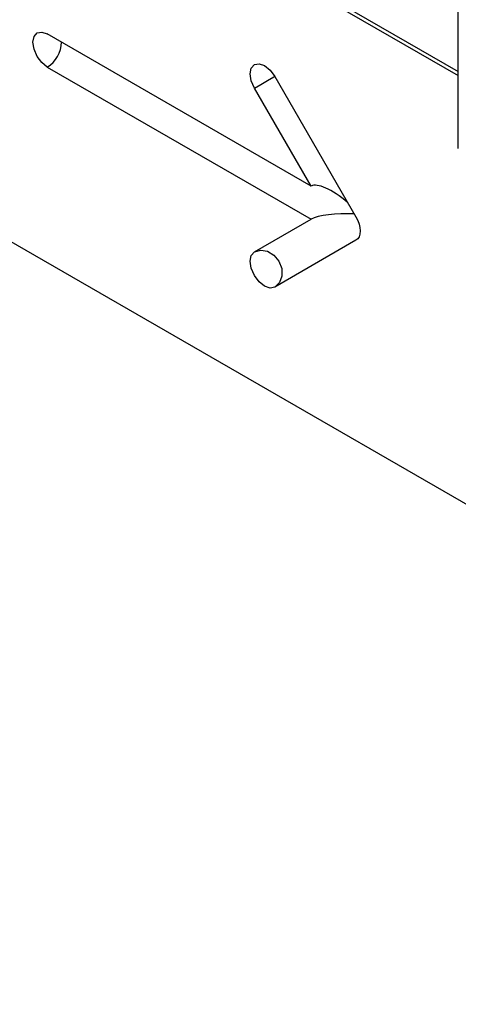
# Model space of a CAD drawing. Header units: millimetres. Extents: x 61 to 414, y 33 to 258.
# Tile 18 of 42: x 329 to 346, y 155 to 194. Entities that reach past the tile are written whole.
import ezdxf

# ---------------------------------------------------------------- set-up
doc = ezdxf.new("R2010")
doc.units = ezdxf.units.MM

msp = doc.modelspace()

# ---------------------------------------------------------------- linework, layer by layer
at = {"color": 7, "linetype": 'Continuous', "lineweight": 25}
for p, q in [((326.089, 202.721), (345.756, 191.367)), ((326.134, 202.85), (345.756, 191.523)), ((345.756, 188.516), (345.756, 194.115)), ((340.001, 187.042), (329.681, 192.999)), ((329.681, 191.703), (340.001, 185.746)), ((338.577, 191.34), (341.752, 185.841)), ((340.001, 187.042), (337.784, 190.882)), ((326.089, 186.129), (379.971, 155.024)), ((337.784, 184.466), (340.001, 185.746)), ((341.752, 184.924), (338.577, 183.091))]:
    msp.add_line(p, q, dxfattribs=at)
at = {"color": 7, "linetype": 'Continuous', "lineweight": 25, "flags": 128}
for points in [[(329.681, 191.703), (329.466, 191.876), (329.284, 192.122), (329.163, 192.402), (329.12, 192.675), (329.163, 192.898), (329.284, 193.038), (329.466, 193.074), (329.681, 192.999)], [(337.784, 190.882), (337.662, 191.162), (337.619, 191.435), (337.662, 191.658), (337.784, 191.798), (337.966, 191.834), (338.181, 191.759), (338.395, 191.586), (338.577, 191.34)], [(337.784, 190.882), (338.029, 191.023), (338.297, 191.178), (338.547, 191.322), (338.578, 191.34)], [(341.752, 185.841), (341.822, 185.702), (341.874, 185.56), (341.906, 185.42), (341.917, 185.288), (341.906, 185.167), (341.874, 185.064), (341.822, 184.982), (341.752, 184.924)], [(338.577, 183.091), (338.395, 183.055), (338.181, 183.13), (337.966, 183.303), (337.784, 183.549), (337.662, 183.829), (337.619, 184.102), (337.662, 184.325), (337.784, 184.466)], [(337.784, 184.466), (338.029, 184.537), (338.297, 184.493), (338.547, 184.341), (338.742, 184.102), (338.851, 183.814), (338.858, 183.521), (338.762, 183.267), (338.577, 183.091)]]:
    msp.add_lwpolyline(points, dxfattribs=at)
at = {"color": 7, "linetype": 'Continuous', "lineweight": 25}
msp.add_arc((329.053, 192.714), 1.191, 301.8719, 358.1334, dxfattribs=at)
for major_axis, ratio, start_param, end_param in [((1.398, -1.398), 0.317829, 1.825576, 3.056612), ((1.467, 0), 0.239093, 1.34245, 2.748877)]:
    msp.add_ellipse((341.356, 185.612), major_axis=major_axis, ratio=ratio, start_param=start_param, end_param=end_param, dxfattribs=at)

doc.saveas('drawing.dxf')
